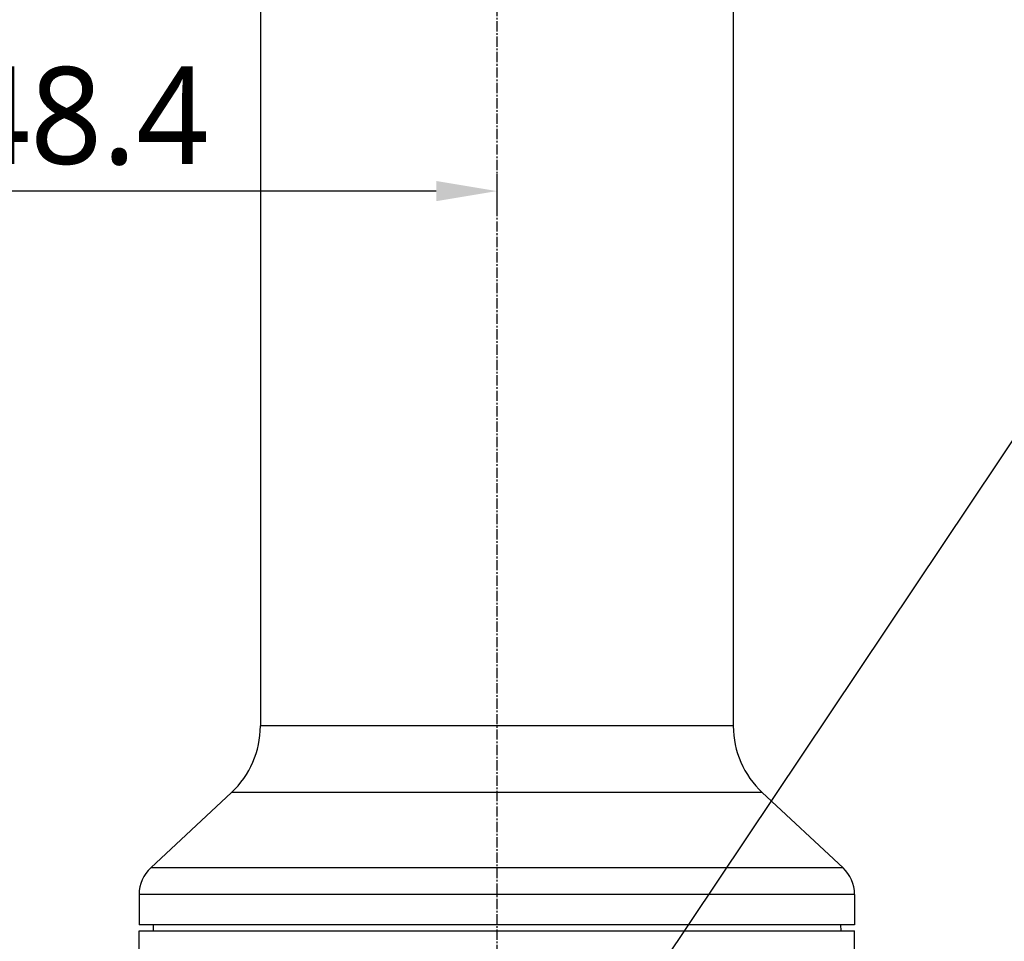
# Model space of a CAD drawing. Header units: millimetres. Extents: x 0 to 4378, y 0 to 2376.
# Tile 217 of 256: x 1566 to 1729, y 1269 to 1421. Entities that reach past the tile are written whole.
import ezdxf

# ---------------------------------------------------------------- set-up
doc = ezdxf.new("R2010")
doc.units = ezdxf.units.MM
doc.header["$LTSCALE"] = 0.2
doc.linetypes.add('CENTER2', pattern=[1.125, 0.75, -0.125, 0.125, -0.125])
doc.layers.add('02_Center Line', color=1, linetype='CENTER2')
doc.styles.add('Rainbow-5.0 Style', font='malgunsl.ttf')
doc.dimstyles.new('Rainbow-5.0 Style', dxfattribs={"dimtxt": 4, "dimasz": 2.5, "dimexe": 1, "dimexo": 1, "dimgap": 1, "dimtad": 1, "dimdsep": 46, "dimtxsty": 'Rainbow-5.0 Style', "dimcen": 0, "dimclrd": 251, "dimclre": 251, "dimclrt": 7, "dimazin": 3, "dimtp": 0.1, "dimtm": 0.1, "dimtfac": 0.61, "dimtmove": 0, "dimatfit": 3, "dimfxl": 1, "dimlwd": -1, "dimlwe": -1, "dimarcsym": 1})

# ---------------------------------------------------------------- blocks, each defined once
blk = doc.blocks.new('*D121')
at = {"color": 251, "linetype": 'ByBlock', "transparency": 16777216}
for p, q in [((1699.24, 1588.46), (1769.2, 1588.46)), ((1765.2, 1206.46), (1765.2, 1578.46)), ((1617.36, 1196.46), (1769.2, 1196.46))]:
    blk.add_line(p, q, dxfattribs=at)
at = {"color": 251, "transparency": 16777216}
for points in [[(1763.53, 1578.46), (1766.87, 1578.46), (1765.2, 1588.46)], [(1763.53, 1206.46), (1766.87, 1206.46), (1765.2, 1196.46)]]:
    blk.add_solid(points, dxfattribs=at)
at = {"layer": 'Defpoints', "color": 0, "transparency": 16777216}
for p in [(1695.24, 1588.46), (1765.2, 1588.46), (1613.36, 1196.46)]:
    blk.add_point(p, dxfattribs=at)
at = {"color": 7, "transparency": 16777216, "insert": (1752.92, 1392.46), "char_height": 16, "attachment_point": 5, "rotation": 90, "style": 'Rainbow-5.0 Style'}
blk.add_mtext('392', dxfattribs=at)
blk = doc.blocks.new('*D126')
at = {"color": 251, "linetype": 'ByBlock', "transparency": 16777216}
for p, q in [((1649.05, 1699.16), (1818.7, 1699.16)), ((1814.7, 781.46), (1814.7, 1689.16)), ((1649.05, 771.46), (1818.7, 771.46))]:
    blk.add_line(p, q, dxfattribs=at)
at = {"color": 251, "transparency": 16777216}
for points in [[(1813.03, 1689.16), (1816.36, 1689.16), (1814.7, 1699.16)], [(1813.03, 781.46), (1816.36, 781.46), (1814.7, 771.46)]]:
    blk.add_solid(points, dxfattribs=at)
at = {"layer": 'Defpoints', "color": 0, "transparency": 16777216}
for p in [(1645.05, 1699.16), (1814.7, 1699.16), (1645.05, 771.46)]:
    blk.add_point(p, dxfattribs=at)
at = {"color": 7, "transparency": 16777216, "insert": (1802.42, 1235.31), "char_height": 16, "attachment_point": 5, "rotation": 90, "style": 'Rainbow-5.0 Style'}
blk.add_mtext('927.7', dxfattribs=at)
blk = doc.blocks.new('*D127')
at = {"color": 251, "linetype": 'ByBlock', "transparency": 16777216}
for p, q in [((1496.65, 1260.07), (1496.65, 1396.68)), ((1645.05, 1395.45), (1645.05, 1388.68)), ((1635.05, 1392.68), (1506.65, 1392.68))]:
    blk.add_line(p, q, dxfattribs=at)
at = {"color": 251, "transparency": 16777216}
for points in [[(1506.65, 1394.35), (1506.65, 1391.02), (1496.65, 1392.68)], [(1635.05, 1394.35), (1635.05, 1391.02), (1645.05, 1392.68)]]:
    blk.add_solid(points, dxfattribs=at)
at = {"layer": 'Defpoints', "color": 0, "transparency": 16777216}
for p in [(1645.05, 1399.45), (1496.65, 1392.68), (1496.65, 1256.07)]:
    blk.add_point(p, dxfattribs=at)
at = {"color": 7, "transparency": 16777216, "insert": (1570.85, 1405), "char_height": 16, "attachment_point": 5, "style": 'Rainbow-5.0 Style'}
blk.add_mtext('148.4', dxfattribs=at)
blk = doc.blocks.new('A$C51789057')
for p, q in [((-39, 931.2), (-39, 702.18)), ((39, 931.2), (39, 702.18)), ((39, 702.18), (-39, 702.18)), ((-43.77, 691.21), (-57.09, 678.79)), ((43.77, 691.21), (-43.77, 691.21)), ((43.77, 691.21), (57.09, 678.79)), ((57.09, 678.79), (-57.09, 678.79)), ((59, 674.4), (-59, 674.4)), ((-59, 674.4), (-59, 669.4)), ((59, 674.4), (59, 669.4)), ((59, 669.4), (-59, 669.4)), ((-56.7, 669.4), (-56.71, 668.4)), ((56.7, 669.4), (56.71, 668.4)), ((-59, 668.4), (59, 668.4)), ((-59, 663.4), (-59, 668.4)), ((59, 663.4), (59, 668.4))]:
    blk.add_line(p, q)
for centre, radius, start, end in [((-54, 702.18), 15, 313, 0), ((54, 702.18), 15, 180, 227), ((-53, 674.4), 6, 133, 180), ((53, 674.4), 6, 0, 47)]:
    blk.add_arc(centre, radius, start, end)
at = {"layer": '02_Center Line', "ltscale": 11.288275}
blk.add_line((0, 1049.58), (0, 537.87), dxfattribs=at)

msp = doc.modelspace()

# ---------------------------------------------------------------- block references
msp.add_blockref('A$C51789057', (1645.046, 602.257))

# ---------------------------------------------------------------- dimensions: what is measured, and where the dimension line sits
for base, p1, p2, picture, middle in [((1814.696, 1699.157), (1645.046, 771.457), (1645.046, 1699.157), '*D126', (1802.424, 1235.307)), ((1765.201, 1588.457), (1613.359, 1196.457), (1695.244, 1588.457), '*D121', (1752.924, 1392.457))]:
    dim = msp.add_linear_dim(base=base, p1=p1, p2=p2, angle=90, dimstyle='Rainbow-5.0 Style', override={"dimscale": 4, "dimtol": 0, "dimlim": 0, "dimtp": 0.1, "dimtm": 0.1, "dimtfac": 0.61, "dimtdec": 2, "dimtolj": 0, "dimtzin": 8})
    dim.commit()
    dim.dimension.update_dxf_attribs({"geometry": picture, "text_midpoint": middle})
dim = msp.add_linear_dim(base=(1496.646, 1392.683), p1=(1645.046, 1399.45), p2=(1496.646, 1256.073), dimstyle='Rainbow-5.0 Style', override={"dimscale": 4, "dimtol": 0, "dimlim": 0, "dimtp": 0.1, "dimtm": 0.1, "dimtfac": 0.61, "dimtdec": 2, "dimtolj": 0, "dimtzin": 8})
dim.commit()
dim.dimension.update_dxf_attribs({"geometry": '*D127', "text_midpoint": (1570.846, 1405.004)})

# ---------------------------------------------------------------- leaders
msp.add_leader([(1645.046, 1224.357), (1864.122, 1551.924)], dimstyle='Rainbow-5.0 Style', override={"dimscale": 5, "dimgap": 1, "dimtad": 1})

doc.saveas('drawing.dxf')
